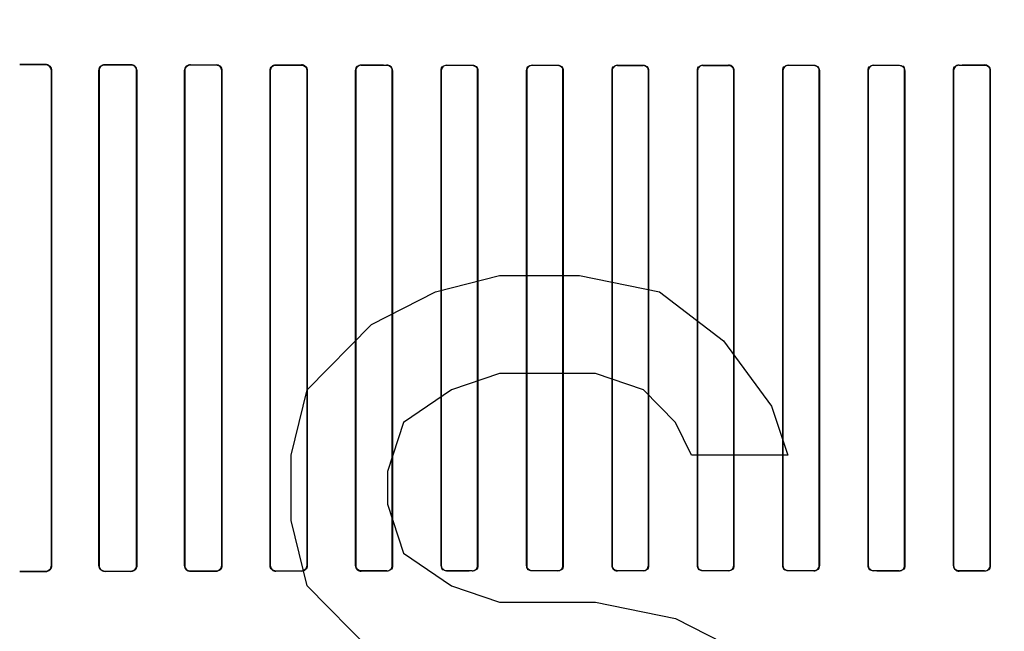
# Model space of a CAD drawing. Header units: millimetres. Extents: x 0 to 297, y 0 to 210.
# Tile 132 of 256: x 56.313 to 56.659, y 157.244 to 157.459. Entities that reach past the tile are written whole.
import ezdxf

# ---------------------------------------------------------------- set-up
doc = ezdxf.new("R2010")
doc.units = ezdxf.units.MM
doc.header["$LTSCALE"] = 16.335
doc.layers.get('0').update_dxf_attribs({"linetype": 'CONTINUOUS'})
for name, color, linetype in [('AXES_REF', 7, 'CONTINUOUS'), ('INTFCLR_1', 7, 'CONTINUOUS'), ('INTFCLR_72935', 7, 'CONTINUOUS')]:
    doc.layers.add(name, color=color, linetype=linetype)

msp = doc.modelspace()

# ---------------------------------------------------------------- linework, layer by layer
at = {"color": 7, "linetype": 'Continuous'}
for p, q in [((56.45911, 157.36323), (56.48161, 157.36898)), ((56.48161, 157.36898), (56.50973, 157.36898)), ((56.50973, 157.36898), (56.53786, 157.36323)), ((56.43661, 157.35174), (56.45911, 157.36323)), ((56.53786, 157.36323), (56.56036, 157.346)), ((56.41411, 157.32877), (56.43661, 157.35174)), ((56.56036, 157.346), (56.57723, 157.32302)), ((56.48161, 157.33451), (56.46473, 157.32877)), ((56.51536, 157.33451), (56.48161, 157.33451)), ((56.53223, 157.32877), (56.51536, 157.33451)), ((56.40848, 157.30579), (56.41411, 157.32877)), ((56.46473, 157.32877), (56.44786, 157.31728)), ((56.54348, 157.31728), (56.53223, 157.32877)), ((56.57723, 157.32302), (56.58286, 157.30579)), ((56.44786, 157.31728), (56.44223, 157.30004)), ((56.54911, 157.30579), (56.54348, 157.31728)), ((56.40848, 157.28281), (56.40848, 157.30579)), ((56.58286, 157.30579), (56.54911, 157.30579)), ((56.44223, 157.30004), (56.44223, 157.28855)), ((56.44223, 157.28855), (56.44786, 157.27132)), ((56.41411, 157.25983), (56.40848, 157.28281)), ((56.44786, 157.27132), (56.46473, 157.25983)), ((56.43661, 157.23685), (56.41411, 157.25983)), ((56.46473, 157.25983), (56.48161, 157.25408)), ((56.48161, 157.25408), (56.51536, 157.25408)), ((56.51536, 157.25408), (56.54348, 157.24834)), ((56.54348, 157.24834), (56.56598, 157.23685))]:
    msp.add_line(p, q, dxfattribs=at)
for radius in [5.8175, 5.817, 5.77975]:
    msp.add_circle((57.45473, 154.83398), radius, dxfattribs=at)
msp.add_arc((57.45473, 154.83398), 5.76, 278.277129, 261.722871, dxfattribs=at)
at = {"layer": 'AXES_REF', "color": 9, "linetype": 'Continuous'}
for radius in [5.30671, 3.55715]:
    msp.add_circle((57.45473, 154.83398), radius, dxfattribs=at)
at = {"layer": 'AXES_REF', "color": 7, "linetype": 'Continuous'}
msp.add_arc((57.45473, 154.83398), 5.892, 143.275384, 36.724616, dxfattribs=at)
at = {"layer": 'INTFCLR_1', "color": 9, "linetype": 'Continuous'}
for p, q in [((56.32206, 157.44311), (56.32206, 157.44319)), ((56.34306, 157.44313), (56.34306, 157.44305)), ((56.35206, 157.44303), (56.35206, 157.4431)), ((56.37306, 157.44305), (56.37306, 157.44298)), ((56.38206, 157.44296), (56.38206, 157.44303)), ((56.40306, 157.44299), (56.40306, 157.44292)), ((56.41206, 157.44291), (56.41206, 157.44298)), ((56.43306, 157.44295), (56.43306, 157.44288)), ((56.44206, 157.44287), (56.44206, 157.44294)), ((56.46306, 157.44291), (56.46306, 157.44285)), ((56.47206, 157.44284), (56.47206, 157.44291)), ((56.49306, 157.44289), (56.49306, 157.44283)), ((56.50206, 157.44282), (56.50206, 157.44289)), ((56.52306, 157.44288), (56.52306, 157.44282)), ((56.53206, 157.44282), (56.53206, 157.44288)), ((56.55306, 157.44288), (56.55306, 157.44282)), ((56.56206, 157.44282), (56.56206, 157.44288)), ((56.58306, 157.44289), (56.58306, 157.44282)), ((56.59206, 157.44283), (56.59206, 157.44289)), ((56.61306, 157.44291), (56.61306, 157.44284)), ((56.62206, 157.44285), (56.62206, 157.44291)), ((56.64306, 157.44294), (56.64306, 157.44287)), ((56.65206, 157.44288), (56.65206, 157.44295)), ((56.32428, 157.44097), (56.32419, 157.44097)), ((56.34098, 157.44097), (56.3409, 157.44097)), ((56.35419, 157.44097), (56.35411, 157.44097)), ((56.37105, 157.44097), (56.37098, 157.44097)), ((56.38412, 157.44097), (56.38405, 157.44097)), ((56.40111, 157.44097), (56.40104, 157.44097)), ((56.41407, 157.44097), (56.414, 157.44097)), ((56.43115, 157.44097), (56.43108, 157.44097)), ((56.44403, 157.44097), (56.44396, 157.44097)), ((56.46118, 157.44097), (56.46112, 157.44097)), ((56.474, 157.44097), (56.47393, 157.44097)), ((56.4912, 157.44097), (56.49114, 157.44097)), ((56.50398, 157.44097), (56.50392, 157.44097)), ((56.52122, 157.44097), (56.52115, 157.44097)), ((56.53397, 157.44097), (56.53391, 157.44097)), ((56.55122, 157.44097), (56.55115, 157.44097)), ((56.56397, 157.44097), (56.56391, 157.44097)), ((56.58121, 157.44097), (56.58115, 157.44097)), ((56.59399, 157.44097), (56.59392, 157.44097)), ((56.61119, 157.44097), (56.61113, 157.44097)), ((56.62401, 157.44097), (56.62394, 157.44097)), ((56.64117, 157.44097), (56.6411, 157.44097)), ((56.65404, 157.44097), (56.65398, 157.44097)), ((56.32419, 157.26697), (56.32428, 157.26697)), ((56.3409, 157.26697), (56.34098, 157.26697)), ((56.35411, 157.26697), (56.35419, 157.26697)), ((56.37098, 157.26697), (56.37105, 157.26697)), ((56.38405, 157.26697), (56.38412, 157.26697)), ((56.40104, 157.26697), (56.40111, 157.26697)), ((56.414, 157.26697), (56.41407, 157.26697)), ((56.43108, 157.26697), (56.43115, 157.26697)), ((56.44396, 157.26697), (56.44403, 157.26697)), ((56.46112, 157.26697), (56.46118, 157.26697)), ((56.47393, 157.26697), (56.474, 157.26697)), ((56.49114, 157.26697), (56.4912, 157.26697)), ((56.50392, 157.26697), (56.50398, 157.26697)), ((56.52115, 157.26697), (56.52122, 157.26697)), ((56.53391, 157.26697), (56.53397, 157.26697)), ((56.55115, 157.26697), (56.55122, 157.26697)), ((56.56391, 157.26697), (56.56397, 157.26697)), ((56.58115, 157.26697), (56.58121, 157.26697)), ((56.59392, 157.26697), (56.59399, 157.26697)), ((56.61113, 157.26697), (56.61119, 157.26697)), ((56.62394, 157.26697), (56.62401, 157.26697)), ((56.6411, 157.26697), (56.64117, 157.26697)), ((56.65398, 157.26697), (56.65404, 157.26697)), ((56.32206, 157.26474), (56.32206, 157.26483)), ((56.34306, 157.26489), (56.34306, 157.26481)), ((56.35206, 157.26484), (56.35206, 157.26491)), ((56.37306, 157.26496), (56.37306, 157.26489)), ((56.38206, 157.26491), (56.38206, 157.26498)), ((56.40306, 157.26502), (56.40306, 157.26495)), ((56.41206, 157.26496), (56.41206, 157.26503)), ((56.43306, 157.26506), (56.43306, 157.26499)), ((56.44206, 157.265), (56.44206, 157.26507)), ((56.46306, 157.26509), (56.46306, 157.26503)), ((56.47206, 157.26503), (56.47206, 157.2651)), ((56.49306, 157.26511), (56.49306, 157.26505)), ((56.50206, 157.26505), (56.50206, 157.26512)), ((56.52306, 157.26512), (56.52306, 157.26506)), ((56.53206, 157.26506), (56.53206, 157.26512)), ((56.55306, 157.26512), (56.55306, 157.26506)), ((56.56206, 157.26506), (56.56206, 157.26512)), ((56.58306, 157.26512), (56.58306, 157.26505)), ((56.59206, 157.26505), (56.59206, 157.26511)), ((56.61306, 157.2651), (56.61306, 157.26503)), ((56.62206, 157.26503), (56.62206, 157.26509)), ((56.64306, 157.26507), (56.64306, 157.265)), ((56.65206, 157.26499), (56.65206, 157.26506))]:
    msp.add_line(p, q, dxfattribs=at)
at = {"layer": 'INTFCLR_1', "color": 6, "linetype": 'Continuous'}
for p, q in [((56.32419, 157.44097), (56.32419, 157.26697)), ((56.32428, 157.44097), (56.32428, 157.26697)), ((56.3409, 157.26697), (56.3409, 157.44097)), ((56.34098, 157.26697), (56.34098, 157.44097)), ((56.35411, 157.44097), (56.35411, 157.26697)), ((56.35419, 157.44097), (56.35419, 157.26697)), ((56.37098, 157.26697), (56.37098, 157.44097)), ((56.37105, 157.26697), (56.37105, 157.44097)), ((56.38405, 157.44097), (56.38405, 157.26697)), ((56.38412, 157.44097), (56.38412, 157.26697)), ((56.40104, 157.26697), (56.40104, 157.44097)), ((56.40111, 157.26697), (56.40111, 157.44097)), ((56.414, 157.44097), (56.414, 157.26697)), ((56.41407, 157.44097), (56.41407, 157.26697)), ((56.43108, 157.26697), (56.43108, 157.44097)), ((56.43115, 157.26697), (56.43115, 157.44097)), ((56.44396, 157.44097), (56.44396, 157.26697)), ((56.44403, 157.44097), (56.44403, 157.26697)), ((56.46112, 157.26697), (56.46112, 157.44097)), ((56.46118, 157.26697), (56.46118, 157.44097)), ((56.47393, 157.44097), (56.47393, 157.26697)), ((56.474, 157.44097), (56.474, 157.26697)), ((56.49114, 157.26697), (56.49114, 157.44097)), ((56.4912, 157.26697), (56.4912, 157.44097)), ((56.50392, 157.44097), (56.50392, 157.26697)), ((56.50398, 157.44097), (56.50398, 157.26697)), ((56.52115, 157.26697), (56.52115, 157.44097)), ((56.52122, 157.26697), (56.52122, 157.44097)), ((56.53391, 157.44097), (56.53391, 157.26697)), ((56.53397, 157.44097), (56.53397, 157.26697)), ((56.55115, 157.26697), (56.55115, 157.44097)), ((56.55122, 157.26697), (56.55122, 157.44097)), ((56.56391, 157.44097), (56.56391, 157.26697)), ((56.56397, 157.44097), (56.56397, 157.26697)), ((56.58115, 157.26697), (56.58115, 157.44097)), ((56.58121, 157.26697), (56.58121, 157.44097)), ((56.59392, 157.44097), (56.59392, 157.26697)), ((56.59399, 157.44097), (56.59399, 157.26697)), ((56.61113, 157.26697), (56.61113, 157.44097)), ((56.61119, 157.26697), (56.61119, 157.44097)), ((56.62394, 157.44097), (56.62394, 157.26697)), ((56.62401, 157.44097), (56.62401, 157.26697)), ((56.6411, 157.26697), (56.6411, 157.44097)), ((56.64117, 157.26697), (56.64117, 157.44097)), ((56.65398, 157.44097), (56.65398, 157.26697)), ((56.65404, 157.44097), (56.65404, 157.26697))]:
    msp.add_line(p, q, dxfattribs=at)
for centre, major_axis, start_param, end_param in [((56.54256, 157.44397), (0.31293, 0), -2.394089, -2.352695), ((56.54256, 157.44397), (0.33093, 0), -2.337129, -2.300034), ((56.54256, 157.44397), (0.31293, 0), -2.262072, -2.225293), ((56.54256, 157.44397), (0.33093, 0), -2.217858, -2.184193), ((56.54256, 157.44397), (0.31293, 0), -2.143198, -2.109347), ((56.54256, 157.44397), (0.33093, 0), -2.10853, -2.077154), ((56.54256, 157.44397), (0.31293, 0), -2.032847, -2.000965), ((56.54256, 157.44397), (0.33093, 0), -2.005937, -1.976148), ((56.54256, 157.44397), (0.31293, 0), -1.928279, -1.897747), ((56.54256, 157.44397), (0.33093, 0), -1.908037, -1.879358), ((56.54256, 157.44397), (0.31293, 0), -1.827661, -1.798036), ((56.54256, 157.44397), (0.33093, 0), -1.8134, -1.785477), ((56.54256, 157.44397), (0.31293, 0), -1.729645, -1.700582), ((56.54256, 157.44397), (0.33093, 0), -1.720938, -1.693486), ((56.54256, 157.44397), (0.31293, 0), -1.633151, -1.604356), ((56.54256, 157.44397), (0.33093, 0), -1.629755, -1.60253), ((56.54256, 157.44397), (0.31293, 0), -1.537236, -1.508442), ((56.54256, 157.44397), (0.33093, 0), -1.539062, -1.511838), ((56.54256, 157.44397), (0.31293, 0), -1.441011, -1.411947), ((56.54256, 157.44397), (0.33093, 0), -1.448107, -1.420655), ((56.54256, 157.44397), (0.31293, 0), -1.343557, -1.313932), ((56.54256, 157.44397), (0.33093, 0), -1.356116, -1.328192), ((56.54256, 157.44397), (0.31293, 0), -1.243846, -1.213314), ((56.54256, 157.44397), (0.33093, 0), -1.262235, -1.233556), ((56.54256, 157.26397), (0.33093, 0), 2.300034, 2.337129), ((56.54256, 157.26397), (0.31293, 0), 2.352695, 2.394089), ((56.54256, 157.26397), (0.33093, 0), 2.184193, 2.217858), ((56.54256, 157.26397), (0.31293, 0), 2.225293, 2.262072), ((56.54256, 157.26397), (0.33093, 0), 2.077154, 2.10853), ((56.54256, 157.26397), (0.31293, 0), 2.109347, 2.143198), ((56.54256, 157.26397), (0.33093, 0), 1.976148, 2.005937), ((56.54256, 157.26397), (0.31293, 0), 2.000965, 2.032847), ((56.54256, 157.26397), (0.33093, 0), 1.879358, 1.908037), ((56.54256, 157.26397), (0.31293, 0), 1.897747, 1.928279), ((56.54256, 157.26397), (0.33093, 0), 1.785477, 1.8134), ((56.54256, 157.26397), (0.31293, 0), 1.798036, 1.827661), ((56.54256, 157.26397), (0.33093, 0), 1.693486, 1.720938), ((56.54256, 157.26397), (0.31293, 0), 1.700582, 1.729645), ((56.54256, 157.26397), (0.33093, 0), 1.60253, 1.629755), ((56.54256, 157.26397), (0.31293, 0), 1.604356, 1.633151), ((56.54256, 157.26397), (0.33093, 0), 1.511838, 1.539062), ((56.54256, 157.26397), (0.31293, 0), 1.508442, 1.537236), ((56.54256, 157.26397), (0.33093, 0), 1.420655, 1.448107), ((56.54256, 157.26397), (0.31293, 0), 1.411947, 1.441011), ((56.54256, 157.26397), (0.33093, 0), 1.328192, 1.356116), ((56.54256, 157.26397), (0.31293, 0), 1.313932, 1.343557), ((56.54256, 157.26397), (0.33093, 0), 1.233556, 1.262235), ((56.54256, 157.26397), (0.31293, 0), 1.213314, 1.243846)]:
    msp.add_ellipse(centre, major_axis=major_axis, ratio=0.003491, start_param=start_param, end_param=end_param, dxfattribs=at)
for points, knots in [([(56.32206, 157.44319), (56.32264, 157.44319), (56.32382, 157.44271), (56.32428, 157.44153), (56.32428, 157.44097)], [0, 0, 0, 0, 0.507764, 1, 1, 1, 1]), ([(56.32206, 157.44311), (56.32257, 157.44311), (56.3237, 157.44269), (56.32419, 157.44155), (56.32419, 157.44097)], [0, 0, 0, 0, 0.468166, 1, 1, 1, 1]), ([(56.3409, 157.44097), (56.3409, 157.44142), (56.34124, 157.44254), (56.34241, 157.44313), (56.34306, 157.44313)], [0, 0, 0, 0, 0.405294, 1, 1, 1, 1]), ([(56.34098, 157.44097), (56.34098, 157.44151), (56.34144, 157.44262), (56.34254, 157.44305), (56.34306, 157.44305)], [0, 0, 0, 0, 0.512318, 1, 1, 1, 1]), ([(56.35206, 157.4431), (56.35259, 157.4431), (56.35372, 157.44266), (56.35419, 157.44153), (56.35419, 157.44097)], [0, 0, 0, 0, 0.486439, 1, 1, 1, 1]), ([(56.35206, 157.44303), (56.35257, 157.44302), (56.35365, 157.44261), (56.35411, 157.44151), (56.35411, 157.44097)], [0, 0, 0, 0, 0.481494, 1, 1, 1, 1]), ([(56.37098, 157.44097), (56.37098, 157.44152), (56.37145, 157.44264), (56.37255, 157.44305), (56.37306, 157.44305)], [0, 0, 0, 0, 0.521857, 1, 1, 1, 1]), ([(56.37105, 157.44097), (56.37105, 157.44151), (56.37151, 157.44258), (56.37258, 157.44298), (56.37306, 157.44298)], [0, 0, 0, 0, 0.525897, 1, 1, 1, 1]), ([(56.38206, 157.44303), (56.38256, 157.44303), (56.38365, 157.44262), (56.38412, 157.44152), (56.38412, 157.44097)], [0, 0, 0, 0, 0.47334, 1, 1, 1, 1]), ([(56.38206, 157.44296), (56.38259, 157.44296), (56.38365, 157.4425), (56.38405, 157.44145), (56.38405, 157.44097)], [0, 0, 0, 0, 0.523664, 1, 1, 1, 1]), ([(56.40104, 157.44097), (56.40104, 157.44152), (56.40151, 157.4426), (56.40258, 157.44299), (56.40306, 157.44299)], [0, 0, 0, 0, 0.533482, 1, 1, 1, 1]), ([(56.40111, 157.44097), (56.40111, 157.4415), (56.40157, 157.44255), (56.4026, 157.44292), (56.40306, 157.44292)], [0, 0, 0, 0, 0.535916, 1, 1, 1, 1]), ([(56.41206, 157.44298), (56.41254, 157.44298), (56.4136, 157.44259), (56.41407, 157.44152), (56.41407, 157.44097)], [0, 0, 0, 0, 0.463766, 1, 1, 1, 1]), ([(56.41206, 157.44291), (56.41257, 157.44291), (56.4136, 157.44248), (56.414, 157.44145), (56.414, 157.44097)], [0, 0, 0, 0, 0.515306, 1, 1, 1, 1]), ([(56.43108, 157.44097), (56.43108, 157.44152), (56.43156, 157.44257), (56.4326, 157.44295), (56.43306, 157.44295)], [0, 0, 0, 0, 0.541843, 1, 1, 1, 1]), ([(56.44403, 157.44097), (56.44403, 157.44152), (56.44355, 157.44257), (56.44251, 157.44293), (56.44206, 157.44294)], [0, 0, 0, 0, 0.551181, 1, 1, 1, 1]), ([(56.44206, 157.44287), (56.44256, 157.44287), (56.44357, 157.44245), (56.44396, 157.44145), (56.44396, 157.44097)], [0, 0, 0, 0, 0.509133, 1, 1, 1, 1]), ([(56.46112, 157.44097), (56.46112, 157.44151), (56.46159, 157.44255), (56.46261, 157.44291), (56.46306, 157.44291)], [0, 0, 0, 0, 0.547671, 1, 1, 1, 1]), ([(56.47206, 157.44284), (56.47254, 157.44284), (56.47354, 157.44244), (56.47393, 157.44144), (56.47393, 157.44097)], [0, 0, 0, 0, 0.504817, 1, 1, 1, 1]), ([(56.49114, 157.44097), (56.49114, 157.44146), (56.49155, 157.44248), (56.49257, 157.44289), (56.49306, 157.44289)], [0, 0, 0, 0, 0.498499, 1, 1, 1, 1]), ([(56.50206, 157.44282), (56.50254, 157.44282), (56.50352, 157.44243), (56.50392, 157.44144), (56.50392, 157.44097)], [0, 0, 0, 0, 0.502137, 1, 1, 1, 1]), ([(56.52115, 157.44097), (56.52115, 157.44146), (56.52156, 157.44247), (56.52258, 157.44288), (56.52306, 157.44288)], [0, 0, 0, 0, 0.500481, 1, 1, 1, 1]), ([(56.53206, 157.44282), (56.53253, 157.44282), (56.53352, 157.44242), (56.53391, 157.44144), (56.53391, 157.44097)], [0, 0, 0, 0, 0.500961, 1, 1, 1, 1]), ([(56.55115, 157.44097), (56.55115, 157.44146), (56.55156, 157.44247), (56.55258, 157.44288), (56.55306, 157.44288)], [0, 0, 0, 0, 0.500819, 1, 1, 1, 1]), ([(56.56397, 157.44097), (56.56397, 157.44142), (56.56361, 157.44243), (56.56259, 157.44288), (56.56206, 157.44288)], [0, 0, 0, 0, 0.459316, 1, 1, 1, 1]), ([(56.56206, 157.44282), (56.56254, 157.44282), (56.56352, 157.44242), (56.56391, 157.44144), (56.56391, 157.44097)], [0, 0, 0, 0, 0.501232, 1, 1, 1, 1]), ([(56.58115, 157.44097), (56.58115, 157.44146), (56.58156, 157.44248), (56.58257, 157.44289), (56.58306, 157.44289)], [0, 0, 0, 0, 0.499537, 1, 1, 1, 1]), ([(56.59206, 157.44283), (56.59254, 157.44283), (56.59353, 157.44243), (56.59392, 157.44144), (56.59392, 157.44097)], [0, 0, 0, 0, 0.502969, 1, 1, 1, 1]), ([(56.61113, 157.44097), (56.61113, 157.44146), (56.61154, 157.44249), (56.61257, 157.44291), (56.61306, 157.44291)], [0, 0, 0, 0, 0.496562, 1, 1, 1, 1]), ([(56.62206, 157.44285), (56.62255, 157.44285), (56.62355, 157.44244), (56.62394, 157.44144), (56.62394, 157.44097)], [0, 0, 0, 0, 0.506253, 1, 1, 1, 1]), ([(56.6411, 157.44097), (56.6411, 157.44152), (56.64157, 157.44257), (56.64261, 157.44293), (56.64306, 157.44294)], [0, 0, 0, 0, 0.544567, 1, 1, 1, 1]), ([(56.65206, 157.44295), (56.65253, 157.44295), (56.65357, 157.44257), (56.65404, 157.44152), (56.65404, 157.44097)], [0, 0, 0, 0, 0.459212, 1, 1, 1, 1]), ([(56.65206, 157.44288), (56.65256, 157.44288), (56.65358, 157.44246), (56.65398, 157.44145), (56.65398, 157.44097)], [0, 0, 0, 0, 0.511255, 1, 1, 1, 1]), ([(56.32419, 157.26697), (56.32419, 157.26642), (56.32374, 157.26529), (56.3226, 157.26483), (56.32206, 157.26483)], [0, 0, 0, 0, 0.502704, 1, 1, 1, 1]), ([(56.32428, 157.26697), (56.32428, 157.26641), (56.32382, 157.26523), (56.32264, 157.26475), (56.32206, 157.26474)], [0, 0, 0, 0, 0.493956, 1, 1, 1, 1]), ([(56.34306, 157.26481), (56.34252, 157.26481), (56.34137, 157.26526), (56.3409, 157.26641), (56.3409, 157.26697)], [0, 0, 0, 0, 0.492785, 1, 1, 1, 1]), ([(56.34306, 157.26489), (56.34255, 157.26489), (56.34144, 157.26532), (56.34098, 157.26642), (56.34098, 157.26697)], [0, 0, 0, 0, 0.486808, 1, 1, 1, 1]), ([(56.35411, 157.26697), (56.35411, 157.26643), (56.35365, 157.26533), (56.35257, 157.26492), (56.35206, 157.26491)], [0, 0, 0, 0, 0.518696, 1, 1, 1, 1]), ([(56.35419, 157.26697), (56.35419, 157.26652), (56.35384, 157.26541), (56.3527, 157.26484), (56.35206, 157.26484)], [0, 0, 0, 0, 0.412854, 1, 1, 1, 1]), ([(56.37306, 157.26489), (56.37255, 157.26489), (56.37145, 157.2653), (56.37098, 157.26641), (56.37098, 157.26697)], [0, 0, 0, 0, 0.477914, 1, 1, 1, 1]), ([(56.37306, 157.26496), (56.37258, 157.26496), (56.37151, 157.26536), (56.37105, 157.26643), (56.37105, 157.26697)], [0, 0, 0, 0, 0.47417, 1, 1, 1, 1]), ([(56.38405, 157.26697), (56.38405, 157.26643), (56.38359, 157.26537), (56.38254, 157.26498), (56.38206, 157.26498)], [0, 0, 0, 0, 0.530529, 1, 1, 1, 1]), ([(56.38412, 157.26697), (56.38412, 157.26642), (56.38365, 157.26532), (56.38256, 157.26491), (56.38206, 157.26491)], [0, 0, 0, 0, 0.527315, 1, 1, 1, 1]), ([(56.40306, 157.26495), (56.40258, 157.26495), (56.40151, 157.26534), (56.40104, 157.26642), (56.40104, 157.26697)], [0, 0, 0, 0, 0.467063, 1, 1, 1, 1]), ([(56.40306, 157.26502), (56.40255, 157.26502), (56.4015, 157.26545), (56.40111, 157.26649), (56.40111, 157.26697)], [0, 0, 0, 0, 0.518242, 1, 1, 1, 1]), ([(56.414, 157.26697), (56.414, 157.26644), (56.41354, 157.2654), (56.41252, 157.26503), (56.41206, 157.26503)], [0, 0, 0, 0, 0.539272, 1, 1, 1, 1]), ([(56.41407, 157.26697), (56.41407, 157.26642), (56.41359, 157.26535), (56.41254, 157.26496), (56.41206, 157.26496)], [0, 0, 0, 0, 0.537377, 1, 1, 1, 1]), ([(56.43306, 157.26499), (56.4326, 157.26499), (56.43156, 157.26537), (56.43108, 157.26642), (56.43108, 157.26697)], [0, 0, 0, 0, 0.459211, 1, 1, 1, 1]), ([(56.43306, 157.26506), (56.43256, 157.26506), (56.43155, 157.26548), (56.43115, 157.26649), (56.43115, 157.26697)], [0, 0, 0, 0, 0.511255, 1, 1, 1, 1]), ([(56.44403, 157.26697), (56.44403, 157.26642), (56.44355, 157.26537), (56.44252, 157.265), (56.44206, 157.265)], [0, 0, 0, 0, 0.544567, 1, 1, 1, 1]), ([(56.46306, 157.26509), (56.46258, 157.26509), (56.46158, 157.2655), (56.46118, 157.2665), (56.46118, 157.26697)], [0, 0, 0, 0, 0.506253, 1, 1, 1, 1]), ([(56.474, 157.26697), (56.474, 157.26648), (56.47359, 157.26545), (56.47256, 157.26503), (56.47206, 157.26503)], [0, 0, 0, 0, 0.496563, 1, 1, 1, 1]), ([(56.49306, 157.26511), (56.49259, 157.26511), (56.4916, 157.26551), (56.4912, 157.2665), (56.4912, 157.26697)], [0, 0, 0, 0, 0.502967, 1, 1, 1, 1]), ([(56.50398, 157.26697), (56.50398, 157.26648), (56.50357, 157.26546), (56.50255, 157.26505), (56.50206, 157.26505)], [0, 0, 0, 0, 0.499539, 1, 1, 1, 1]), ([(56.52115, 157.26697), (56.52115, 157.26652), (56.52151, 157.26551), (56.52254, 157.26506), (56.52306, 157.26506)], [0, 0, 0, 0, 0.459315, 1, 1, 1, 1]), ([(56.52306, 157.26512), (56.52259, 157.26512), (56.52161, 157.26552), (56.52122, 157.2665), (56.52122, 157.26697)], [0, 0, 0, 0, 0.501233, 1, 1, 1, 1]), ([(56.53397, 157.26697), (56.53397, 157.26648), (56.53356, 157.26547), (56.53255, 157.26506), (56.53206, 157.26506)], [0, 0, 0, 0, 0.500819, 1, 1, 1, 1]), ([(56.55306, 157.26512), (56.55259, 157.26512), (56.55161, 157.26552), (56.55122, 157.2665), (56.55122, 157.26697)], [0, 0, 0, 0, 0.50096, 1, 1, 1, 1]), ([(56.56397, 157.26697), (56.56397, 157.26648), (56.56357, 157.26547), (56.56255, 157.26506), (56.56206, 157.26506)], [0, 0, 0, 0, 0.500481, 1, 1, 1, 1]), ([(56.58306, 157.26512), (56.58259, 157.26512), (56.5816, 157.26551), (56.58121, 157.2665), (56.58121, 157.26697)], [0, 0, 0, 0, 0.502135, 1, 1, 1, 1]), ([(56.59399, 157.26697), (56.59399, 157.26648), (56.59358, 157.26546), (56.59255, 157.26505), (56.59206, 157.26505)], [0, 0, 0, 0, 0.498498, 1, 1, 1, 1]), ([(56.61306, 157.2651), (56.61258, 157.2651), (56.61159, 157.2655), (56.61119, 157.2665), (56.61119, 157.26697)], [0, 0, 0, 0, 0.504817, 1, 1, 1, 1]), ([(56.62401, 157.26697), (56.62401, 157.26643), (56.62354, 157.26539), (56.62251, 157.26503), (56.62206, 157.26503)], [0, 0, 0, 0, 0.547671, 1, 1, 1, 1]), ([(56.6411, 157.26697), (56.6411, 157.26642), (56.64158, 157.26537), (56.64261, 157.265), (56.64306, 157.265)], [0, 0, 0, 0, 0.55118, 1, 1, 1, 1]), ([(56.64306, 157.26507), (56.64257, 157.26507), (56.64156, 157.26549), (56.64117, 157.26649), (56.64117, 157.26697)], [0, 0, 0, 0, 0.509133, 1, 1, 1, 1]), ([(56.65404, 157.26697), (56.65404, 157.26642), (56.65357, 157.26536), (56.65253, 157.26499), (56.65206, 157.26499)], [0, 0, 0, 0, 0.541842, 1, 1, 1, 1])]:
    msp.add_open_spline(points, degree=3, knots=knots, dxfattribs=at)
for points in [[(56.43115, 157.44097), (56.43115, 157.4415), (56.43128, 157.44241), (56.43181, 157.44241)], [(56.46118, 157.44097), (56.46118, 157.4415), (56.46133, 157.44242), (56.46186, 157.44242)], [(56.474, 157.44097), (56.474, 157.44152), (56.47385, 157.44246), (56.4733, 157.44246)], [(56.4912, 157.44097), (56.4912, 157.4415), (56.49136, 157.44241), (56.49189, 157.44241)], [(56.50398, 157.44097), (56.50398, 157.44152), (56.50382, 157.44245), (56.50327, 157.44246)], [(56.52122, 157.44097), (56.52122, 157.4415), (56.52137, 157.44241), (56.5219, 157.44241)], [(56.53397, 157.44097), (56.53397, 157.44151), (56.53382, 157.44245), (56.53327, 157.44245)], [(56.55122, 157.44097), (56.55122, 157.4415), (56.55137, 157.4424), (56.55189, 157.4424)], [(56.58121, 157.44097), (56.58121, 157.4415), (56.58136, 157.44241), (56.58189, 157.44241)], [(56.59399, 157.44097), (56.59399, 157.44152), (56.59383, 157.44246), (56.59328, 157.44246)], [(56.61119, 157.44097), (56.61119, 157.4415), (56.61134, 157.44241), (56.61187, 157.44241)], [(56.62401, 157.44097), (56.62401, 157.44152), (56.62386, 157.44247), (56.62331, 157.44247)], [(56.64117, 157.44097), (56.64117, 157.4415), (56.64131, 157.44242), (56.64184, 157.44242)], [(56.44396, 157.26697), (56.44396, 157.26644), (56.44382, 157.26552), (56.44328, 157.26552)], [(56.46112, 157.26697), (56.46112, 157.26642), (56.46127, 157.26547), (56.46182, 157.26547)], [(56.47393, 157.26697), (56.47393, 157.26644), (56.47379, 157.26553), (56.47326, 157.26553)], [(56.49114, 157.26697), (56.49114, 157.26642), (56.4913, 157.26548), (56.49185, 157.26548)], [(56.50392, 157.26697), (56.50392, 157.26644), (56.50376, 157.26553), (56.50323, 157.26553)], [(56.53391, 157.26697), (56.53391, 157.26644), (56.53376, 157.26554), (56.53323, 157.26554)], [(56.55115, 157.26697), (56.55115, 157.26643), (56.55131, 157.26549), (56.55185, 157.26549)], [(56.56391, 157.26697), (56.56391, 157.26644), (56.56375, 157.26553), (56.56322, 157.26553)], [(56.58115, 157.26697), (56.58115, 157.26642), (56.5813, 157.26548), (56.58185, 157.26548)], [(56.59392, 157.26697), (56.59392, 157.26644), (56.59377, 157.26553), (56.59324, 157.26553)], [(56.61113, 157.26697), (56.61113, 157.26642), (56.61128, 157.26548), (56.61183, 157.26548)], [(56.62394, 157.26697), (56.62394, 157.26644), (56.6238, 157.26552), (56.62326, 157.26552)], [(56.65398, 157.26697), (56.65398, 157.26644), (56.65384, 157.26552), (56.65331, 157.26553)]]:
    msp.add_open_spline(points, degree=3, dxfattribs=at)
at = {"layer": 'INTFCLR_72935', "color": 9, "linetype": 'Continuous'}
for p, q in [((56.32206, 157.44319), (56.32206, 157.44311)), ((56.34306, 157.44305), (56.34306, 157.44313)), ((56.35206, 157.4431), (56.35206, 157.44303)), ((56.37306, 157.44298), (56.37306, 157.44305)), ((56.38206, 157.44303), (56.38206, 157.44296)), ((56.40306, 157.44292), (56.40306, 157.44299)), ((56.41206, 157.44298), (56.41206, 157.44291)), ((56.43306, 157.44288), (56.43306, 157.44295)), ((56.44206, 157.44294), (56.44206, 157.44287)), ((56.46306, 157.44285), (56.46306, 157.44291)), ((56.47206, 157.44291), (56.47206, 157.44284)), ((56.49306, 157.44283), (56.49306, 157.44289)), ((56.50206, 157.44289), (56.50206, 157.44282)), ((56.52306, 157.44282), (56.52306, 157.44288)), ((56.53206, 157.44288), (56.53206, 157.44282)), ((56.55306, 157.44282), (56.55306, 157.44288)), ((56.56206, 157.44288), (56.56206, 157.44282)), ((56.58306, 157.44282), (56.58306, 157.44289)), ((56.59206, 157.44289), (56.59206, 157.44283)), ((56.61306, 157.44284), (56.61306, 157.44291)), ((56.62206, 157.44291), (56.62206, 157.44285)), ((56.64306, 157.44287), (56.64306, 157.44294)), ((56.65206, 157.44295), (56.65206, 157.44288)), ((56.32419, 157.44097), (56.32428, 157.44097)), ((56.3409, 157.44097), (56.34098, 157.44097)), ((56.35411, 157.44097), (56.35419, 157.44097)), ((56.37098, 157.44097), (56.37105, 157.44097)), ((56.38405, 157.44097), (56.38412, 157.44097)), ((56.40104, 157.44097), (56.40111, 157.44097)), ((56.414, 157.44097), (56.41407, 157.44097)), ((56.43108, 157.44097), (56.43115, 157.44097)), ((56.44396, 157.44097), (56.44403, 157.44097)), ((56.46112, 157.44097), (56.46118, 157.44097)), ((56.47393, 157.44097), (56.474, 157.44097)), ((56.49114, 157.44097), (56.4912, 157.44097)), ((56.50392, 157.44097), (56.50398, 157.44097)), ((56.52115, 157.44097), (56.52122, 157.44097)), ((56.53391, 157.44097), (56.53397, 157.44097)), ((56.55115, 157.44097), (56.55122, 157.44097)), ((56.56391, 157.44097), (56.56397, 157.44097)), ((56.58115, 157.44097), (56.58121, 157.44097)), ((56.59392, 157.44097), (56.59399, 157.44097)), ((56.61113, 157.44097), (56.61119, 157.44097)), ((56.62394, 157.44097), (56.62401, 157.44097)), ((56.6411, 157.44097), (56.64117, 157.44097)), ((56.65398, 157.44097), (56.65404, 157.44097)), ((56.32428, 157.26697), (56.32419, 157.26697)), ((56.34098, 157.26697), (56.3409, 157.26697)), ((56.35419, 157.26697), (56.35411, 157.26697)), ((56.37105, 157.26697), (56.37098, 157.26697)), ((56.38412, 157.26697), (56.38405, 157.26697)), ((56.40111, 157.26697), (56.40104, 157.26697)), ((56.41407, 157.26697), (56.414, 157.26697)), ((56.43115, 157.26697), (56.43108, 157.26697)), ((56.44403, 157.26697), (56.44396, 157.26697)), ((56.46118, 157.26697), (56.46112, 157.26697)), ((56.474, 157.26697), (56.47393, 157.26697)), ((56.4912, 157.26697), (56.49114, 157.26697)), ((56.50398, 157.26697), (56.50392, 157.26697)), ((56.52122, 157.26697), (56.52115, 157.26697)), ((56.53397, 157.26697), (56.53391, 157.26697)), ((56.55122, 157.26697), (56.55115, 157.26697)), ((56.56397, 157.26697), (56.56391, 157.26697)), ((56.58121, 157.26697), (56.58115, 157.26697)), ((56.59399, 157.26697), (56.59392, 157.26697)), ((56.61119, 157.26697), (56.61113, 157.26697)), ((56.62401, 157.26697), (56.62394, 157.26697)), ((56.64117, 157.26697), (56.6411, 157.26697)), ((56.65404, 157.26697), (56.65398, 157.26697)), ((56.32206, 157.26483), (56.32206, 157.26474)), ((56.34306, 157.26481), (56.34306, 157.26489)), ((56.35206, 157.26491), (56.35206, 157.26484)), ((56.37306, 157.26489), (56.37306, 157.26496)), ((56.38206, 157.26498), (56.38206, 157.26491)), ((56.40306, 157.26495), (56.40306, 157.26502)), ((56.41206, 157.26503), (56.41206, 157.26496)), ((56.43306, 157.26499), (56.43306, 157.26506)), ((56.44206, 157.26507), (56.44206, 157.265)), ((56.46306, 157.26503), (56.46306, 157.26509)), ((56.47206, 157.2651), (56.47206, 157.26503)), ((56.49306, 157.26505), (56.49306, 157.26511)), ((56.50206, 157.26512), (56.50206, 157.26505)), ((56.52306, 157.26506), (56.52306, 157.26512)), ((56.53206, 157.26512), (56.53206, 157.26506)), ((56.55306, 157.26506), (56.55306, 157.26512)), ((56.56206, 157.26512), (56.56206, 157.26506)), ((56.58306, 157.26505), (56.58306, 157.26512)), ((56.59206, 157.26511), (56.59206, 157.26505)), ((56.61306, 157.26503), (56.61306, 157.2651)), ((56.62206, 157.26509), (56.62206, 157.26503)), ((56.64306, 157.265), (56.64306, 157.26507)), ((56.65206, 157.26506), (56.65206, 157.26499))]:
    msp.add_line(p, q, dxfattribs=at)
at = {"layer": 'INTFCLR_72935', "color": 6, "linetype": 'Continuous'}
for p, q in [((56.32419, 157.26697), (56.32419, 157.44097)), ((56.32428, 157.26697), (56.32428, 157.44097)), ((56.3409, 157.44097), (56.3409, 157.26697)), ((56.34098, 157.44097), (56.34098, 157.26697)), ((56.35411, 157.26697), (56.35411, 157.44097)), ((56.35419, 157.26697), (56.35419, 157.44097)), ((56.37098, 157.44097), (56.37098, 157.26697)), ((56.37105, 157.44097), (56.37105, 157.26697)), ((56.38405, 157.26697), (56.38405, 157.44097)), ((56.38412, 157.26697), (56.38412, 157.44097)), ((56.40104, 157.44097), (56.40104, 157.26697)), ((56.40111, 157.44097), (56.40111, 157.26697)), ((56.414, 157.26697), (56.414, 157.44097)), ((56.41407, 157.26697), (56.41407, 157.44097)), ((56.43108, 157.44097), (56.43108, 157.26697)), ((56.43115, 157.44097), (56.43115, 157.26697)), ((56.44396, 157.26697), (56.44396, 157.44097)), ((56.44403, 157.26697), (56.44403, 157.44097)), ((56.46112, 157.44097), (56.46112, 157.26697)), ((56.46118, 157.44097), (56.46118, 157.26697)), ((56.47393, 157.26697), (56.47393, 157.44097)), ((56.474, 157.26697), (56.474, 157.44097)), ((56.49114, 157.44097), (56.49114, 157.26697)), ((56.4912, 157.44097), (56.4912, 157.26697)), ((56.50392, 157.26697), (56.50392, 157.44097)), ((56.50398, 157.26697), (56.50398, 157.44097)), ((56.52115, 157.44097), (56.52115, 157.26697)), ((56.52122, 157.44097), (56.52122, 157.26697)), ((56.53391, 157.26697), (56.53391, 157.44097)), ((56.53397, 157.26697), (56.53397, 157.44097)), ((56.55115, 157.44097), (56.55115, 157.26697)), ((56.55122, 157.44097), (56.55122, 157.26697)), ((56.56391, 157.26697), (56.56391, 157.44097)), ((56.56397, 157.26697), (56.56397, 157.44097)), ((56.58115, 157.44097), (56.58115, 157.26697)), ((56.58121, 157.44097), (56.58121, 157.26697)), ((56.59392, 157.26697), (56.59392, 157.44097)), ((56.59399, 157.26697), (56.59399, 157.44097)), ((56.61113, 157.44097), (56.61113, 157.26697)), ((56.61119, 157.44097), (56.61119, 157.26697)), ((56.62394, 157.26697), (56.62394, 157.44097)), ((56.62401, 157.26697), (56.62401, 157.44097)), ((56.6411, 157.44097), (56.6411, 157.26697)), ((56.64117, 157.44097), (56.64117, 157.26697)), ((56.65398, 157.26697), (56.65398, 157.44097)), ((56.65404, 157.26697), (56.65404, 157.44097))]:
    msp.add_line(p, q, dxfattribs=at)
for centre, major_axis, start_param, end_param in [((56.54256, 157.44397), (0.31293, 0), -2.394089, -2.352695), ((56.54256, 157.44397), (0.33093, 0), -2.337129, -2.300034), ((56.54256, 157.44397), (0.31293, 0), -2.262072, -2.225293), ((56.54256, 157.44397), (0.33093, 0), -2.217858, -2.184193), ((56.54256, 157.44397), (0.31293, 0), -2.143198, -2.109347), ((56.54256, 157.44397), (0.33093, 0), -2.10853, -2.077154), ((56.54256, 157.44397), (0.31293, 0), -2.032847, -2.000965), ((56.54256, 157.44397), (0.33093, 0), -2.005937, -1.976148), ((56.54256, 157.44397), (0.31293, 0), -1.928279, -1.897747), ((56.54256, 157.44397), (0.33093, 0), -1.908037, -1.879358), ((56.54256, 157.44397), (0.31293, 0), -1.827661, -1.798036), ((56.54256, 157.44397), (0.33093, 0), -1.8134, -1.785477), ((56.54256, 157.44397), (0.31293, 0), -1.729645, -1.700582), ((56.54256, 157.44397), (0.33093, 0), -1.720938, -1.693486), ((56.54256, 157.44397), (0.31293, 0), -1.633151, -1.604356), ((56.54256, 157.44397), (0.33093, 0), -1.629755, -1.60253), ((56.54256, 157.44397), (0.31293, 0), -1.537236, -1.508442), ((56.54256, 157.44397), (0.33093, 0), -1.539062, -1.511838), ((56.54256, 157.44397), (0.31293, 0), -1.441011, -1.411947), ((56.54256, 157.44397), (0.33093, 0), -1.448107, -1.420655), ((56.54256, 157.44397), (0.31293, 0), -1.343557, -1.313932), ((56.54256, 157.44397), (0.33093, 0), -1.356116, -1.328192), ((56.54256, 157.44397), (0.31293, 0), -1.243846, -1.213314), ((56.54256, 157.44397), (0.33093, 0), -1.262235, -1.233556), ((56.54256, 157.26397), (0.33093, 0), 2.300034, 2.337129), ((56.54256, 157.26397), (0.31293, 0), 2.352695, 2.394089), ((56.54256, 157.26397), (0.33093, 0), 2.184193, 2.217858), ((56.54256, 157.26397), (0.31293, 0), 2.225293, 2.262072), ((56.54256, 157.26397), (0.33093, 0), 2.077154, 2.10853), ((56.54256, 157.26397), (0.31293, 0), 2.109347, 2.143198), ((56.54256, 157.26397), (0.33093, 0), 1.976148, 2.005937), ((56.54256, 157.26397), (0.31293, 0), 2.000965, 2.032847), ((56.54256, 157.26397), (0.33093, 0), 1.879358, 1.908037), ((56.54256, 157.26397), (0.31293, 0), 1.897747, 1.928279), ((56.54256, 157.26397), (0.33093, 0), 1.785477, 1.8134), ((56.54256, 157.26397), (0.31293, 0), 1.798036, 1.827661), ((56.54256, 157.26397), (0.33093, 0), 1.693486, 1.720938), ((56.54256, 157.26397), (0.31293, 0), 1.700582, 1.729645), ((56.54256, 157.26397), (0.33093, 0), 1.60253, 1.629755), ((56.54256, 157.26397), (0.31293, 0), 1.604356, 1.633151), ((56.54256, 157.26397), (0.33093, 0), 1.511838, 1.539062), ((56.54256, 157.26397), (0.31293, 0), 1.508442, 1.537236), ((56.54256, 157.26397), (0.33093, 0), 1.420655, 1.448107), ((56.54256, 157.26397), (0.31293, 0), 1.411947, 1.441011), ((56.54256, 157.26397), (0.33093, 0), 1.328192, 1.356116), ((56.54256, 157.26397), (0.31293, 0), 1.313932, 1.343557), ((56.54256, 157.26397), (0.33093, 0), 1.233556, 1.262235), ((56.54256, 157.26397), (0.31293, 0), 1.213314, 1.243846)]:
    msp.add_ellipse(centre, major_axis=major_axis, ratio=0.003491, start_param=start_param, end_param=end_param, dxfattribs=at)
for points, knots in [([(56.32206, 157.44319), (56.32252, 157.44319), (56.32367, 157.44284), (56.32428, 157.44165), (56.32428, 157.44097)], [0, 0, 0, 0, 0.400719, 1, 1, 1, 1]), ([(56.32419, 157.44097), (56.32419, 157.44152), (56.32373, 157.44266), (56.3226, 157.44311), (56.32206, 157.44311)], [0, 0, 0, 0, 0.505329, 1, 1, 1, 1]), ([(56.3409, 157.44097), (56.3409, 157.44153), (56.34137, 157.44268), (56.34252, 157.44313), (56.34306, 157.44313)], [0, 0, 0, 0, 0.510846, 1, 1, 1, 1]), ([(56.34306, 157.44305), (56.34254, 157.44305), (56.34143, 157.44261), (56.34098, 157.44151), (56.34098, 157.44097)], [0, 0, 0, 0, 0.494361, 1, 1, 1, 1]), ([(56.35206, 157.4431), (56.3526, 157.4431), (56.35373, 157.44265), (56.35419, 157.44152), (56.35419, 157.44097)], [0, 0, 0, 0, 0.493578, 1, 1, 1, 1]), ([(56.35411, 157.44097), (56.35411, 157.44152), (56.35365, 157.44261), (56.35256, 157.44302), (56.35206, 157.44303)], [0, 0, 0, 0, 0.522602, 1, 1, 1, 1]), ([(56.37098, 157.44097), (56.37098, 157.44153), (56.37146, 157.44264), (56.37256, 157.44305), (56.37306, 157.44305)], [0, 0, 0, 0, 0.528383, 1, 1, 1, 1]), ([(56.37306, 157.44298), (56.37258, 157.44298), (56.37151, 157.44258), (56.37105, 157.44151), (56.37105, 157.44097)], [0, 0, 0, 0, 0.47417, 1, 1, 1, 1]), ([(56.38206, 157.44303), (56.38257, 157.44303), (56.38366, 157.44261), (56.38412, 157.44152), (56.38412, 157.44097)], [0, 0, 0, 0, 0.479796, 1, 1, 1, 1]), ([(56.38405, 157.44097), (56.38405, 157.44151), (56.38358, 157.44257), (56.38253, 157.44296), (56.38206, 157.44296)], [0, 0, 0, 0, 0.535113, 1, 1, 1, 1]), ([(56.40104, 157.44097), (56.40104, 157.44153), (56.40152, 157.44261), (56.40259, 157.44299), (56.40306, 157.44299)], [0, 0, 0, 0, 0.540749, 1, 1, 1, 1]), ([(56.40306, 157.44292), (56.40254, 157.44292), (56.4015, 157.44248), (56.40111, 157.44144), (56.40111, 157.44097)], [0, 0, 0, 0, 0.524781, 1, 1, 1, 1]), ([(56.41407, 157.44097), (56.41407, 157.44152), (56.41359, 157.44259), (56.41254, 157.44298), (56.41206, 157.44298)], [0, 0, 0, 0, 0.537376, 1, 1, 1, 1]), ([(56.43108, 157.44097), (56.43108, 157.44152), (56.43157, 157.44258), (56.43261, 157.44295), (56.43306, 157.44295)], [0, 0, 0, 0, 0.549585, 1, 1, 1, 1]), ([(56.43306, 157.44288), (56.43256, 157.44288), (56.43154, 157.44245), (56.43115, 157.44144), (56.43115, 157.44097)], [0, 0, 0, 0, 0.516943, 1, 1, 1, 1]), ([(56.44403, 157.44097), (56.44403, 157.44152), (56.44355, 157.44257), (56.44252, 157.44293), (56.44206, 157.44294)], [0, 0, 0, 0, 0.544567, 1, 1, 1, 1]), ([(56.46306, 157.44285), (56.46257, 157.44285), (56.46157, 157.44243), (56.46118, 157.44144), (56.46118, 157.44097)], [0, 0, 0, 0, 0.512263, 1, 1, 1, 1]), ([(56.47206, 157.44291), (56.47257, 157.44291), (56.47359, 157.44248), (56.474, 157.44145), (56.474, 157.44097)], [0, 0, 0, 0, 0.508852, 1, 1, 1, 1]), ([(56.49306, 157.44283), (56.49258, 157.44283), (56.49159, 157.44242), (56.4912, 157.44144), (56.4912, 157.44097)], [0, 0, 0, 0, 0.509046, 1, 1, 1, 1]), ([(56.50206, 157.44289), (56.50256, 157.44289), (56.50358, 157.44247), (56.50398, 157.44145), (56.50398, 157.44097)], [0, 0, 0, 0, 0.510275, 1, 1, 1, 1]), ([(56.52306, 157.44282), (56.52258, 157.44282), (56.5216, 157.44241), (56.52122, 157.44143), (56.52122, 157.44097)], [0, 0, 0, 0, 0.511587, 1, 1, 1, 1]), ([(56.53206, 157.44288), (56.53256, 157.44288), (56.53357, 157.44246), (56.53397, 157.44145), (56.53397, 157.44097)], [0, 0, 0, 0, 0.506297, 1, 1, 1, 1]), ([(56.55306, 157.44282), (56.55259, 157.44282), (56.5516, 157.44241), (56.55122, 157.44143), (56.55122, 157.44097)], [0, 0, 0, 0, 0.506381, 1, 1, 1, 1]), ([(56.56206, 157.44288), (56.56256, 157.44288), (56.56358, 157.44246), (56.56397, 157.44145), (56.56397, 157.44097)], [0, 0, 0, 0, 0.511746, 1, 1, 1, 1]), ([(56.58306, 157.44282), (56.58258, 157.44282), (56.58159, 157.44242), (56.58121, 157.44143), (56.58121, 157.44097)], [0, 0, 0, 0, 0.510179, 1, 1, 1, 1]), ([(56.59206, 157.44289), (56.59256, 157.44289), (56.59359, 157.44247), (56.59399, 157.44145), (56.59399, 157.44097)], [0, 0, 0, 0, 0.509349, 1, 1, 1, 1]), ([(56.61306, 157.44284), (56.61258, 157.44284), (56.61158, 157.44243), (56.61119, 157.44144), (56.61119, 157.44097)], [0, 0, 0, 0, 0.508383, 1, 1, 1, 1]), ([(56.64306, 157.44287), (56.64257, 157.44287), (56.64156, 157.44245), (56.64117, 157.44144), (56.64117, 157.44097)], [0, 0, 0, 0, 0.512924, 1, 1, 1, 1]), ([(56.65404, 157.44097), (56.65404, 157.44152), (56.65357, 157.44257), (56.65253, 157.44295), (56.65206, 157.44295)], [0, 0, 0, 0, 0.541843, 1, 1, 1, 1]), ([(56.32206, 157.26483), (56.32261, 157.26483), (56.32375, 157.2653), (56.32419, 157.26643), (56.32419, 157.26697)], [0, 0, 0, 0, 0.504204, 1, 1, 1, 1]), ([(56.32428, 157.26697), (56.32428, 157.26641), (56.32381, 157.26523), (56.32263, 157.26475), (56.32206, 157.26474)], [0, 0, 0, 0, 0.495699, 1, 1, 1, 1]), ([(56.34306, 157.26481), (56.34251, 157.26481), (56.34136, 157.26527), (56.3409, 157.26642), (56.3409, 157.26697)], [0, 0, 0, 0, 0.499305, 1, 1, 1, 1]), ([(56.34098, 157.26697), (56.34098, 157.26642), (56.34145, 157.26531), (56.34255, 157.26489), (56.34306, 157.26489)], [0, 0, 0, 0, 0.517651, 1, 1, 1, 1]), ([(56.35206, 157.26491), (56.35257, 157.26492), (56.35366, 157.26534), (56.35411, 157.26643), (56.35411, 157.26697)], [0, 0, 0, 0, 0.488802, 1, 1, 1, 1]), ([(56.35419, 157.26697), (56.35419, 157.26641), (56.35372, 157.26527), (56.35259, 157.26484), (56.35206, 157.26484)], [0, 0, 0, 0, 0.516983, 1, 1, 1, 1]), ([(56.37306, 157.26489), (56.37255, 157.26489), (56.37144, 157.26531), (56.37098, 157.26642), (56.37098, 157.26697)], [0, 0, 0, 0, 0.486225, 1, 1, 1, 1]), ([(56.37105, 157.26697), (56.37105, 157.26642), (56.37152, 157.26535), (56.37258, 157.26496), (56.37306, 157.26496)], [0, 0, 0, 0, 0.532616, 1, 1, 1, 1]), ([(56.38206, 157.26498), (56.3826, 157.26498), (56.38366, 157.26544), (56.38405, 157.26649), (56.38405, 157.26697)], [0, 0, 0, 0, 0.529302, 1, 1, 1, 1]), ([(56.38412, 157.26697), (56.38412, 157.26641), (56.38364, 157.26531), (56.38256, 157.26491), (56.38206, 157.26491)], [0, 0, 0, 0, 0.531503, 1, 1, 1, 1]), ([(56.40104, 157.26697), (56.40104, 157.26642), (56.40151, 157.26534), (56.40258, 157.26495), (56.40306, 157.26495)], [0, 0, 0, 0, 0.533482, 1, 1, 1, 1]), ([(56.40111, 157.26697), (56.40111, 157.26643), (56.40158, 157.26538), (56.40261, 157.26502), (56.40306, 157.26502)], [0, 0, 0, 0, 0.543266, 1, 1, 1, 1]), ([(56.41206, 157.26503), (56.41258, 157.26503), (56.41361, 157.26547), (56.414, 157.2665), (56.414, 157.26697)], [0, 0, 0, 0, 0.520593, 1, 1, 1, 1]), ([(56.41407, 157.26697), (56.41407, 157.26641), (56.41359, 157.26534), (56.41253, 157.26496), (56.41206, 157.26496)], [0, 0, 0, 0, 0.542611, 1, 1, 1, 1]), ([(56.43108, 157.26697), (56.43108, 157.26642), (56.43156, 157.26536), (56.4326, 157.26499), (56.43306, 157.26499)], [0, 0, 0, 0, 0.541842, 1, 1, 1, 1]), ([(56.44206, 157.26507), (56.44256, 157.26507), (56.44357, 157.26549), (56.44396, 157.2665), (56.44396, 157.26697)], [0, 0, 0, 0, 0.512923, 1, 1, 1, 1]), ([(56.47206, 157.2651), (56.47255, 157.2651), (56.47354, 157.26551), (56.47393, 157.2665), (56.47393, 157.26697)], [0, 0, 0, 0, 0.508383, 1, 1, 1, 1]), ([(56.49306, 157.26505), (56.49256, 157.26505), (56.49154, 157.26547), (56.49114, 157.26649), (56.49114, 157.26697)], [0, 0, 0, 0, 0.509349, 1, 1, 1, 1]), ([(56.50206, 157.26512), (56.50255, 157.26512), (56.50353, 157.26552), (56.50392, 157.26651), (56.50392, 157.26697)], [0, 0, 0, 0, 0.510179, 1, 1, 1, 1]), ([(56.52306, 157.26506), (56.52256, 157.26506), (56.52155, 157.26548), (56.52115, 157.26649), (56.52115, 157.26697)], [0, 0, 0, 0, 0.511746, 1, 1, 1, 1]), ([(56.53206, 157.26512), (56.53254, 157.26512), (56.53352, 157.26553), (56.53391, 157.2665), (56.53391, 157.26697)], [0, 0, 0, 0, 0.506381, 1, 1, 1, 1]), ([(56.55306, 157.26506), (56.55257, 157.26506), (56.55155, 157.26548), (56.55115, 157.26649), (56.55115, 157.26697)], [0, 0, 0, 0, 0.506297, 1, 1, 1, 1]), ([(56.56206, 157.26512), (56.56255, 157.26512), (56.56353, 157.26553), (56.56391, 157.26651), (56.56391, 157.26697)], [0, 0, 0, 0, 0.511586, 1, 1, 1, 1]), ([(56.58306, 157.26505), (56.58256, 157.26505), (56.58154, 157.26547), (56.58115, 157.26649), (56.58115, 157.26697)], [0, 0, 0, 0, 0.510275, 1, 1, 1, 1]), ([(56.59206, 157.26511), (56.59255, 157.26511), (56.59354, 157.26552), (56.59392, 157.2665), (56.59392, 157.26697)], [0, 0, 0, 0, 0.509046, 1, 1, 1, 1]), ([(56.61306, 157.26503), (56.61256, 157.26503), (56.61153, 157.26546), (56.61113, 157.26648), (56.61113, 157.26697)], [0, 0, 0, 0, 0.508852, 1, 1, 1, 1]), ([(56.62206, 157.26509), (56.62255, 157.26509), (56.62356, 157.2655), (56.62394, 157.2665), (56.62394, 157.26697)], [0, 0, 0, 0, 0.512262, 1, 1, 1, 1]), ([(56.6411, 157.26697), (56.6411, 157.26642), (56.64157, 157.26537), (56.64261, 157.265), (56.64306, 157.265)], [0, 0, 0, 0, 0.544567, 1, 1, 1, 1]), ([(56.65206, 157.26506), (56.65257, 157.26506), (56.65359, 157.26549), (56.65398, 157.2665), (56.65398, 157.26697)], [0, 0, 0, 0, 0.516943, 1, 1, 1, 1]), ([(56.65404, 157.26697), (56.65404, 157.26642), (56.65356, 157.26536), (56.65252, 157.26499), (56.65206, 157.26499)], [0, 0, 0, 0, 0.549585, 1, 1, 1, 1])]:
    msp.add_open_spline(points, degree=3, knots=knots, dxfattribs=at)
for points in [[(56.414, 157.44097), (56.414, 157.44151), (56.41386, 157.44244), (56.41333, 157.44244)], [(56.44396, 157.44097), (56.44396, 157.4415), (56.44382, 157.44242), (56.44328, 157.44242)], [(56.46112, 157.44097), (56.46112, 157.44152), (56.46127, 157.44247), (56.46182, 157.44247)], [(56.47393, 157.44097), (56.47393, 157.4415), (56.47379, 157.44241), (56.47326, 157.44241)], [(56.49114, 157.44097), (56.49114, 157.44152), (56.4913, 157.44246), (56.49185, 157.44246)], [(56.50392, 157.44097), (56.50392, 157.4415), (56.50376, 157.44241), (56.50323, 157.44241)], [(56.52115, 157.44097), (56.52115, 157.44152), (56.52132, 157.44246), (56.52187, 157.44246)], [(56.53391, 157.44097), (56.53391, 157.4415), (56.53376, 157.4424), (56.53323, 157.4424)], [(56.55115, 157.44097), (56.55115, 157.44151), (56.55131, 157.44245), (56.55185, 157.44245)], [(56.56391, 157.44097), (56.56391, 157.4415), (56.56375, 157.44241), (56.56322, 157.44241)], [(56.58115, 157.44097), (56.58115, 157.44152), (56.5813, 157.44245), (56.58185, 157.44246)], [(56.59392, 157.44097), (56.59392, 157.4415), (56.59377, 157.44241), (56.59324, 157.44241)], [(56.61113, 157.44097), (56.61113, 157.44152), (56.61128, 157.44246), (56.61183, 157.44246)], [(56.62394, 157.44097), (56.62394, 157.4415), (56.6238, 157.44242), (56.62326, 157.44242)], [(56.62401, 157.44097), (56.62401, 157.44151), (56.62387, 157.44245), (56.62333, 157.44245)], [(56.6411, 157.44097), (56.6411, 157.44152), (56.64125, 157.44247), (56.6418, 157.44247)], [(56.65398, 157.44097), (56.65398, 157.44151), (56.65383, 157.44243), (56.6533, 157.44243)], [(56.43115, 157.26697), (56.43115, 157.26643), (56.43129, 157.26551), (56.43183, 157.26551)], [(56.44403, 157.26697), (56.44403, 157.26642), (56.44388, 157.26547), (56.44333, 157.26547)], [(56.46112, 157.26697), (56.46112, 157.26643), (56.46126, 157.26549), (56.4618, 157.26549)], [(56.46118, 157.26697), (56.46118, 157.26644), (56.46133, 157.26552), (56.46186, 157.26552)], [(56.474, 157.26697), (56.474, 157.26642), (56.47385, 157.26548), (56.4733, 157.26548)], [(56.4912, 157.26697), (56.4912, 157.26644), (56.49136, 157.26553), (56.49189, 157.26553)], [(56.50398, 157.26697), (56.50398, 157.26642), (56.50382, 157.26548), (56.50327, 157.26548)], [(56.52122, 157.26697), (56.52122, 157.26644), (56.52137, 157.26553), (56.5219, 157.26553)], [(56.53397, 157.26697), (56.53397, 157.26643), (56.53382, 157.26549), (56.53327, 157.26549)], [(56.55122, 157.26697), (56.55122, 157.26644), (56.55137, 157.26554), (56.55189, 157.26554)], [(56.56397, 157.26697), (56.56397, 157.26642), (56.56381, 157.26548), (56.56326, 157.26548)], [(56.58121, 157.26697), (56.58121, 157.26644), (56.58136, 157.26553), (56.58189, 157.26553)], [(56.59399, 157.26697), (56.59399, 157.26642), (56.59383, 157.26548), (56.59328, 157.26548)], [(56.61119, 157.26697), (56.61119, 157.26644), (56.61134, 157.26553), (56.61187, 157.26553)], [(56.62401, 157.26697), (56.62401, 157.26642), (56.62386, 157.26547), (56.62331, 157.26547)], [(56.64117, 157.26697), (56.64117, 157.26644), (56.64131, 157.26552), (56.64184, 157.26552)]]:
    msp.add_open_spline(points, degree=3, dxfattribs=at)

doc.saveas('drawing.dxf')
